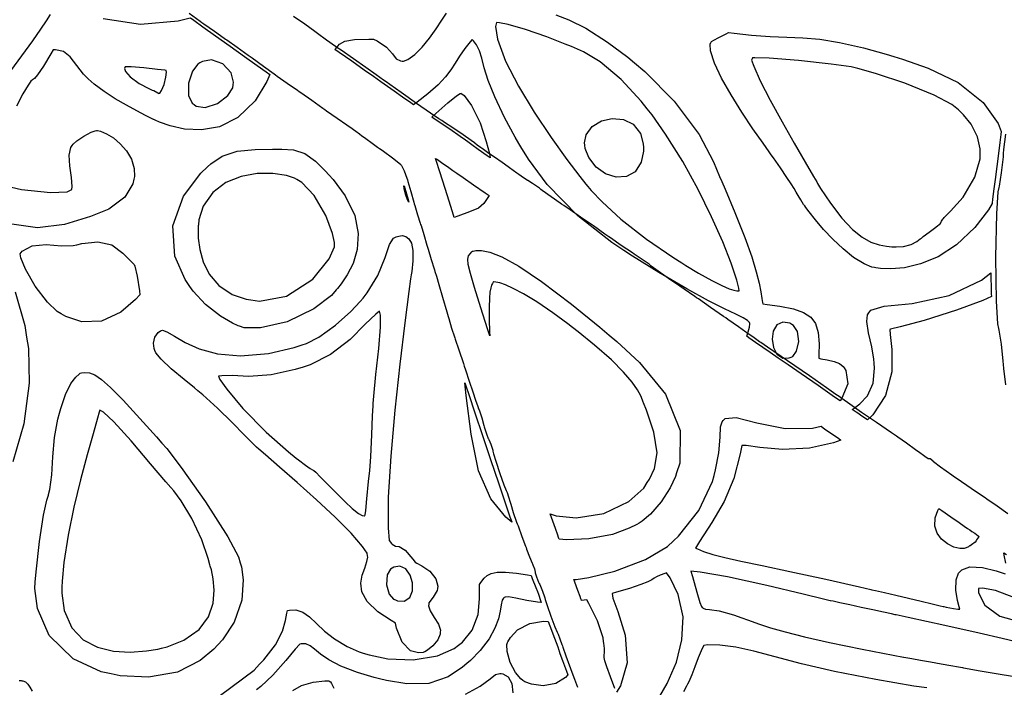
# Model space of a CAD drawing. Extents: x 1 to 11, y 0.3 to 11.8.
# Tile 7 of 21: x 6.1 to 8.7, y 3.2 to 5. Entities that reach past the tile are written whole.
import ezdxf

# ---------------------------------------------------------------- set-up
doc = ezdxf.new("R2010")
doc.units = 0
doc.layers.get('0').update_dxf_attribs({"linetype": 'CONTINUOUS'})

msp = doc.modelspace()

# ---------------------------------------------------------------- linework, layer by layer
at = {"color": 230}
for points in [[(6.06456, 4.86746), (6.09429, 4.90685), (6.12358, 4.94694), (6.14458, 4.97706), (6.1595, 4.9994), (6.17042, 5.01628)], [(6.53733, 5.01975), (6.56679, 4.99875), (6.57161, 4.99528), (6.57639, 4.99181), (6.60444, 4.97194), (6.63037, 4.95394), (6.63417, 4.95133), (6.63792, 4.94879), (6.66461, 4.93007), (6.69407, 4.90881), (6.69928, 4.90494), (6.70443, 4.90115), (6.73454, 4.87918), (6.76264, 4.85906), (6.76682, 4.85618), (6.77094, 4.85331), (6.79753, 4.83469), (6.82487, 4.81565), (6.82938, 4.8125), (6.83382, 4.8094), (6.86263, 4.78917), (6.89208, 4.76828), (6.89692, 4.76481), (6.90169, 4.76139), (6.92974, 4.74175), (6.95568, 4.72385), (6.95947, 4.72131), (6.96322, 4.71875), (6.9796, 4.70742), (6.98915, 4.70036), (6.98953, 4.69993), (6.98986, 4.69954), (6.99442, 4.69607), (7.00603, 4.68756), (7.02251, 4.67567), (7.03733, 4.66515), (7.04226, 4.66162), (7.04915, 4.65679), (7.07992, 4.63406), (7.09879, 4.61865), (7.09983, 4.6174), (7.10081, 4.61621), (7.10758, 4.60226), (7.11486, 4.58236), (7.1161, 4.57813), (7.11729, 4.57394), (7.12522, 4.54699), (7.13331, 4.51953), (7.1346, 4.51503), (7.1359, 4.51058), (7.14339, 4.48546), (7.15028, 4.46306), (7.15132, 4.45996), (7.15229, 4.45687), (7.15961, 4.43306), (7.16797, 4.40511), (7.16949, 4.3999), (7.17101, 4.39475), (7.17942, 4.36681), (7.18685, 4.34293), (7.18787, 4.33985), (7.18924, 4.33572), (7.19314, 4.32324), (7.19982, 4.30106), (7.20964, 4.26731), (7.22071, 4.22879), (7.22439, 4.21593), (7.22569, 4.21132), (7.23356, 4.18549), (7.24094, 4.16276), (7.24203, 4.15961), (7.24311, 4.15653), (7.25265, 4.12831), (7.26465, 4.09179), (7.26704, 4.08453), (7.27024, 4.0746), (7.28, 4.04476), (7.28933, 4.01665), (7.29704, 3.99436), (7.30306, 3.97754), (7.30512, 3.97194), (7.30638, 3.96853), (7.31321, 3.94764), (7.31922, 3.92746), (7.32004, 3.92437), (7.32081, 3.92128), (7.32579, 3.90554), (7.33068, 3.89324), (7.33149, 3.89182), (7.33225, 3.89046), (7.33724, 3.87819), (7.34229, 3.86242), (7.34315, 3.85932), (7.34489, 3.85265), (7.35097, 3.83268), (7.36165, 3.80013), (7.37218, 3.77029), (7.37804, 3.7551), (7.37972, 3.75168), (7.38038, 3.75032), (7.3846, 3.73872), (7.38878, 3.72439), (7.38949, 3.72163), (7.39014, 3.71892), (7.39675, 3.69721), (7.40582, 3.67139), (7.40767, 3.66656), (7.4095, 3.66178), (7.41997, 3.63374), (7.42942, 3.60781), (7.43078, 3.604), (7.43207, 3.60026), (7.43972, 3.57997), (7.44667, 3.56288), (7.44769, 3.56071), (7.44868, 3.55854), (7.45281, 3.54758), (7.45503, 3.53911), (7.45508, 3.53819), (7.45508, 3.53728), (7.45817, 3.52681), (7.46419, 3.51199), (7.46565, 3.5089), (7.46707, 3.50581), (7.47424, 3.48861), (7.4796, 3.47342), (7.48019, 3.47136), (7.48139, 3.46685), (7.48676, 3.4509), (7.4969, 3.42236), (7.50743, 3.39453), (7.5134, 3.37978), (7.51514, 3.37625), (7.51579, 3.37489), (7.52061, 3.36257), (7.5261, 3.34685), (7.52707, 3.34369), (7.52806, 3.3406), (7.53597, 3.31754), (7.54568, 3.29096), (7.54753, 3.28614), (7.54932, 3.28136), (7.55903, 3.25553), (7.56706, 3.23389)], [(7.51004, 5.01519), (7.54443, 5.00244), (7.58931, 4.97982), (7.64643, 4.94325), (7.70053, 4.90283), (7.71789, 4.88857), (7.7461, 4.8654), (7.82368, 4.78706), (7.8896, 4.69835), (7.92757, 4.62614), (7.94379, 4.58708), (7.94949, 4.57417), (7.9585, 4.55371), (7.9846, 4.49175), (8.01064, 4.42583), (8.02903, 4.37418), (8.04129, 4.33442), (8.04889, 4.30436), (8.05328, 4.28174), (8.05593, 4.26421), (8.05761, 4.25319), (8.05838, 4.24951), (8.06976, 4.24815), (8.104, 4.24338), (8.13976, 4.23633), (8.16667, 4.22711), (8.18582, 4.21451), (8.19835, 4.19732), (8.20529, 4.17426), (8.20768, 4.14415), (8.20725, 4.11529), (8.20676, 4.10568), (8.21235, 4.10444), (8.22939, 4.10118), (8.24729, 4.09739), (8.26172, 4.09136), (8.27132, 4.08333), (8.27382, 4.08008), (8.27382, 4.08008), (8.27875, 4.07357), (8.28347, 4.03782), (8.26833, 4.00017), (8.2634, 3.99262), (8.24875, 4.00282), (8.20492, 4.03336), (8.15994, 4.06451), (8.12571, 4.08806), (8.09928, 4.10612), (8.07796, 4.12067), (8.05886, 4.13379), (8.03917, 4.14746), (8.02186, 4.15967), (8.01611, 4.16374), (8.01779, 4.16949), (8.02317, 4.18767), (8.02419, 4.19667), (8.02376, 4.19786), (8.02294, 4.19997), (8.01812, 4.20529), (8.00657, 4.21251), (7.98676, 4.222), (7.95665, 4.23628), (7.91411, 4.25782), (7.85693, 4.28917), (7.78304, 4.33285), (7.71322, 4.37646), (7.69021, 4.39133), (7.65826, 4.41206), (7.56831, 4.48318), (7.48654, 4.56625), (7.4369, 4.63271), (7.41678, 4.66575), (7.4114, 4.67486), (7.40153, 4.69174), (7.37364, 4.74322), (7.34765, 4.79801), (7.33068, 4.84119), (7.3201, 4.87462), (7.31321, 4.90022), (7.30735, 4.92003), (7.29981, 4.93587), (7.29129, 4.94672), (7.28797, 4.94971), (7.28293, 4.94396), (7.26867, 4.92594), (7.2545, 4.90554), (7.24289, 4.8871), (7.23128, 4.86931), (7.21696, 4.85081), (7.19743, 4.83018), (7.17008, 4.80604), (7.14188, 4.78401), (7.13226, 4.77701), (7.125, 4.78207), (7.10331, 4.79725), (7.08132, 4.81278), (7.06321, 4.82563), (7.0459, 4.83789), (7.02642, 4.85172), (7.00163, 4.86919), (6.96853, 4.89236), (6.93517, 4.91564), (6.9241, 4.92333), (6.92725, 4.92686), (6.93647, 4.9375), (6.95003, 4.94607), (6.97624, 4.95025), (7.014, 4.95133), (7.02664, 4.95133), (7.03564, 4.94694), (7.06082, 4.92969), (7.07693, 4.91168), (7.08669, 4.89887), (7.09799, 4.89312), (7.10194, 4.89268), (7.10574, 4.89231), (7.11774, 4.89675), (7.1359, 4.91004), (7.15522, 4.9299), (7.17449, 4.9535), (7.19243, 4.97831), (7.2079, 5.00142), (7.21972, 5.02024)], [(6.54081, 5.00743), (6.54992, 5.00097), (6.57389, 4.98389), (6.60753, 4.9599), (6.646, 4.93257), (6.68446, 4.90517), (6.7181, 4.88118), (6.74214, 4.86415), (6.75119, 4.85764), (6.75168, 4.85732), (6.74397, 4.83903), (6.71229, 4.78776), (6.66678, 4.74328), (6.61828, 4.71913), (6.5701, 4.71061), (6.52533, 4.71294), (6.48725, 4.72146), (6.45904, 4.73133), (6.44764, 4.73628), (6.4439, 4.7379), (6.44347, 4.73812), (6.43761, 4.74094), (6.42188, 4.74881), (6.39899, 4.76069), (6.37153, 4.77576), (6.34185, 4.79318), (6.31256, 4.81212), (6.28592, 4.83171), (6.26947, 4.84586), (6.2646, 4.85107), (6.25792, 4.85813), (6.23981, 4.88097), (6.22239, 4.90381), (6.2041, 4.91824), (6.18365, 4.92312), (6.17692, 4.92301), (6.17692, 4.92301), (6.17068, 4.91211), (6.15132, 4.87978), (6.13585, 4.85644), (6.12728, 4.8464), (6.12235, 4.84299), (6.11778, 4.83951), (6.1104, 4.82937), (6.097, 4.80583), (6.07986, 4.77322)], [(6.30968, 5.00569), (6.40826, 4.99035), (6.50846, 4.99918), (6.54036, 5.00776)], [(8.70822, 3.69363), (8.67964, 3.71338), (8.65201, 3.73247), (8.64785, 3.7354), (8.64361, 3.73833), (8.61128, 3.76053), (8.57363, 3.78624), (8.56674, 3.79096), (8.55979, 3.79568), (8.5294, 3.81722), (8.51129, 3.83132), (8.51053, 3.83225), (8.50971, 3.83322), (8.50244, 3.83931), (8.50006, 3.83931), (8.49713, 3.83931), (8.48844, 3.84554), (8.47081, 3.85764), (8.4669, 3.86051), (8.46294, 3.86344), (8.43913, 3.88069), (8.41607, 3.89692), (8.41254, 3.89931), (8.39931, 3.90831), (8.35975, 3.93528), (8.32032, 3.96229), (8.28901, 3.984), (8.26774, 3.99897), (8.26069, 4.00396), (8.25239, 4.00988), (8.22737, 4.02735), (8.18192, 4.05881), (8.12392, 4.09868), (8.07069, 4.13504), (8.053, 4.14714), (8.04953, 4.14953), (8.03162, 4.162), (8.01714, 4.17247), (8.01546, 4.17378), (8.01372, 4.17513), (7.99408, 4.18918), (7.96619, 4.20856), (7.96039, 4.21257), (7.95454, 4.21658), (7.92003, 4.24035), (7.88764, 4.26264), (7.88282, 4.26594), (7.87799, 4.26932), (7.84999, 4.28847), (7.824, 4.3061), (7.82026, 4.3086), (7.81429, 4.31261), (7.76275, 4.34999), (7.75771, 4.35394), (7.757, 4.35449), (7.74388, 4.36367), (7.72244, 4.37819), (7.71767, 4.3814), (7.71283, 4.38465), (7.68338, 4.40468), (7.65457, 4.42449), (7.65013, 4.42757), (7.63992, 4.43474), (7.60926, 4.45606), (7.57557, 4.47939), (7.54785, 4.49849), (7.53071, 4.51019), (7.52501, 4.51406), (7.52121, 4.5166), (7.49744, 4.53315), (7.47368, 4.55018), (7.46994, 4.55296), (7.46615, 4.55578), (7.44829, 4.56836), (7.43593, 4.57633), (7.4349, 4.57676), (7.43386, 4.57726), (7.42426, 4.58328), (7.41174, 4.59212), (7.40924, 4.59397), (7.40674, 4.59586), (7.38704, 4.61014), (7.36356, 4.62668), (7.35921, 4.62972), (7.35482, 4.63282), (7.33225, 4.64844), (7.3144, 4.66086), (7.31233, 4.66228), (7.31022, 4.66374), (7.30094, 4.67051), (7.29514, 4.67518), (7.29482, 4.67557), (7.29406, 4.67643), (7.28526, 4.68283), (7.26437, 4.69738), (7.23687, 4.71599), (7.21485, 4.73053), (7.20751, 4.73529), (7.19997, 4.74018), (7.17768, 4.75521), (7.14019, 4.78087), (7.09939, 4.80935), (7.06944, 4.83062), (7.05957, 4.83772), (7.05311, 4.84233), (7.03381, 4.85612), (7.00646, 4.87549), (6.9731, 4.89876), (6.94038, 4.9215), (6.92947, 4.92904), (6.92567, 4.93169), (6.90192, 4.94851), (6.87815, 4.96571), (6.8744, 4.96847), (6.87061, 4.97131), (6.84392, 4.99056), (6.81451, 5.01139)], [(6.02061, 4.56988), (6.09343, 4.55279), (6.16976, 4.54449), (6.21414, 4.5466), (6.2264, 4.55251), (6.22715, 4.56044), (6.22553, 4.58447), (6.22097, 4.61535), (6.21946, 4.64399), (6.22418, 4.66401), (6.22775, 4.66938), (6.23004, 4.6729), (6.23986, 4.68143), (6.2584, 4.69407), (6.27767, 4.70421), (6.28863, 4.7085), (6.29189, 4.70871), (6.2946, 4.70893), (6.30296, 4.70682), (6.31853, 4.70014), (6.33664, 4.68913), (6.35508, 4.6741), (6.3719, 4.65539), (6.38488, 4.63331), (6.39199, 4.60818), (6.39242, 4.58718), (6.39117, 4.58046), (6.38872, 4.56771), (6.36724, 4.53212), (6.32508, 4.50076), (6.27576, 4.48085), (6.24154, 4.4706), (6.23019, 4.46696), (6.20747, 4.45979), (6.13514, 4.45133), (6.06754, 4.46104)], [(8.70176, 4.69889), (8.69672, 4.65826), (8.69596, 4.64768), (8.69532, 4.63943), (8.69054, 4.59646), (8.6849, 4.56174), (8.68386, 4.55757), (8.68115, 4.54693), (8.67774, 4.48801), (8.67563, 4.37299), (8.67757, 4.25706), (8.68093, 4.19661), (8.68365, 4.18468), (8.68463, 4.18024), (8.69021, 4.14328), (8.6951, 4.09799), (8.69575, 4.08931), (8.6965, 4.07878), (8.70182, 4.0356)], [(6.07596, 4.28136), (6.10206, 4.192), (6.10672, 4.16157), (6.11128, 4.13162), (6.11372, 4.03988), (6.09924, 3.93158), (6.06999, 3.83132)], [(6.62044, 3.21278), (6.70964, 3.27924), (6.72428, 3.29486), (6.73551, 3.30692), (6.76611, 3.34603), (6.78543, 3.38265), (6.79269, 3.41097), (6.79633, 3.43072), (6.79829, 3.43707), (6.80344, 3.43853), (6.82004, 3.43907), (6.83871, 3.43283), (6.85633, 3.42025), (6.87489, 3.403), (6.89638, 3.38303), (6.92296, 3.36208), (6.95654, 3.34201), (6.98822, 3.32818), (6.99918, 3.32465), (7.01497, 3.31961), (7.06429, 3.30974), (7.13194, 3.30658), (7.19646, 3.31765), (7.23986, 3.33637), (7.25206, 3.3456), (7.26258, 3.35357), (7.28836, 3.3851), (7.30376, 3.42665), (7.30718, 3.46789), (7.30712, 3.49675), (7.30761, 3.50629), (7.30908, 3.50846), (7.31332, 3.51497), (7.31939, 3.52311), (7.32731, 3.53011), (7.33843, 3.53543), (7.35422, 3.53863), (7.37619, 3.53907), (7.40571, 3.53629), (7.43463, 3.53157), (7.44422, 3.52968), (7.44732, 3.52181), (7.45697, 3.49821), (7.46149, 3.48785), (7.46408, 3.48068), (7.46946, 3.46419), (7.47125, 3.45865), (7.46153, 3.45969), (7.43251, 3.46425), (7.40397, 3.47), (7.38439, 3.47331), (7.375, 3.47293), (7.37278, 3.47146), (7.3711, 3.47043), (7.36783, 3.46451), (7.36501, 3.45253), (7.36225, 3.43593), (7.35736, 3.4151), (7.34819, 3.39046), (7.33274, 3.36225), (7.30871, 3.331), (7.28326, 3.3049), (7.27414, 3.29699), (7.26258, 3.287), (7.2239, 3.26144), (7.17307, 3.24403), (7.11486, 3.24278), (7.06039, 3.25163), (7.04258, 3.25592), (7.02772, 3.2595), (6.98383, 3.27268), (6.93994, 3.28993), (6.90815, 3.30664), (6.88574, 3.32194), (6.86996, 3.33475), (6.85801, 3.34412), (6.84728, 3.34912), (6.83789, 3.34939), (6.83501, 3.34868), (6.83132, 3.34782), (6.81901, 3.33512), (6.79351, 3.30507), (6.75911, 3.26644), (6.72775, 3.23628), (6.71642, 3.22732)], [(7.27024, 3.21604), (7.30925, 3.2366), (7.33572, 3.25608), (7.34978, 3.26774), (7.36117, 3.27067), (7.36481, 3.27024), (7.36951, 3.26969), (7.38297, 3.26167), (7.39279, 3.24354), (7.39611, 3.21924)], [(6.08681, 3.25157), (6.09201, 3.25151), (6.09375, 3.25131), (6.09631, 3.25103), (6.10389, 3.24832), (6.11014, 3.24235), (6.11513, 3.23406), (6.12147, 3.22379)], [(6.81293, 3.22586), (6.83567, 3.23876), (6.86675, 3.24789), (6.89729, 3.25131), (6.9075, 3.25131), (6.90804, 3.25071), (6.91021, 3.24929), (6.91228, 3.24826), (6.91525, 3.24388), (6.9196, 3.23475), (6.92096, 3.23167)]]:
    msp.add_lwpolyline(points, dxfattribs=at)
for points in [[(7.99544, 4.2844), (7.9949, 4.29156), (7.98936, 4.31261), (7.97467, 4.3571), (7.9521, 4.41428), (7.92258, 4.48068), (7.88693, 4.55263), (7.84603, 4.62663), (7.80078, 4.69906), (7.76492, 4.75006), (7.75206, 4.76633), (7.73594, 4.78678), (7.68283, 4.84424), (7.62696, 4.89128), (7.58333, 4.91704), (7.55908, 4.92768), (7.551, 4.9311), (7.53483, 4.93793), (7.48574, 4.95719), (7.42899, 4.97694), (7.38357, 4.98975), (7.36014, 4.99457), (7.35254, 4.99496), (7.35021, 4.9846), (7.35536, 4.95074), (7.37642, 4.89274), (7.41049, 4.82644), (7.45242, 4.75726), (7.49696, 4.69069), (7.53896, 4.63211), (7.57319, 4.58703), (7.58897, 4.56717), (7.59457, 4.56082), (7.60379, 4.55035), (7.63254, 4.51986), (7.68201, 4.47401), (7.75, 4.42096), (7.81972, 4.37321), (7.84358, 4.35818), (7.85465, 4.35124), (7.88835, 4.33094), (7.92333, 4.31131), (7.94982, 4.29807), (7.96897, 4.28993), (7.98188, 4.28569), (7.98981, 4.28424), (7.99393, 4.28418), (7.99507, 4.28444), (7.99544, 4.2844)], [(8.6665, 4.51535), (8.65642, 4.49864), (8.6205, 4.45193), (8.572, 4.40587), (8.52317, 4.37462), (8.47635, 4.35542), (8.43375, 4.3456), (8.39774, 4.3425), (8.3705, 4.34343), (8.35835, 4.34483), (8.35439, 4.34565), (8.34739, 4.34711), (8.32731, 4.35558), (8.29921, 4.37283), (8.27115, 4.39529), (8.24425, 4.42079), (8.21951, 4.4471), (8.19814, 4.47206), (8.1811, 4.49349), (8.17231, 4.50526), (8.16954, 4.50922), (8.16678, 4.51318), (8.15886, 4.52507), (8.15186, 4.53635), (8.14665, 4.54557), (8.14133, 4.55507), (8.13396, 4.56739), (8.12261, 4.58485), (8.10547, 4.60986), (8.08686, 4.63618), (8.08062, 4.64486), (8.07519, 4.6524), (8.05903, 4.67518), (8.03233, 4.71376), (8.00325, 4.75743), (7.97467, 4.80311), (7.94933, 4.84754), (7.93001, 4.88764), (7.9196, 4.92025), (7.91857, 4.93767), (7.92085, 4.94211), (7.92117, 4.94282), (7.92275, 4.94472), (7.92833, 4.94824), (7.94189, 4.95529), (7.96132, 4.96528), (7.96783, 4.96858), (7.98286, 4.96642), (8.02821, 4.96149), (8.07818, 4.95811), (8.12213, 4.95654), (8.16444, 4.95475), (8.20947, 4.95068), (8.26178, 4.94239), (8.32568, 4.92779), (8.38579, 4.91103), (8.40565, 4.90483), (8.4285, 4.89779), (8.49658, 4.87435), (8.57682, 4.83649), (8.64279, 4.78331), (8.68218, 4.72732), (8.69075, 4.70676), (8.69065, 4.70638), (8.68961, 4.6984), (8.6869, 4.67736), (8.68311, 4.64774), (8.67871, 4.61367), (8.67432, 4.57926), (8.67046, 4.54867), (8.66764, 4.52599), (8.66661, 4.51753), (8.6665, 4.51535)], [(6.55057, 4.77778), (6.55615, 4.77365), (6.57986, 4.77035), (6.61274, 4.78028), (6.64051, 4.80197), (6.65338, 4.82238), (6.6544, 4.82958), (6.65549, 4.8374), (6.64887, 4.86219), (6.62733, 4.88569), (6.59728, 4.89578), (6.57264, 4.89219), (6.56614, 4.88818), (6.56022, 4.8846), (6.54693, 4.86649), (6.53586, 4.83464), (6.53597, 4.80192), (6.54531, 4.78163), (6.55057, 4.77778)], [(8.03049, 4.89849), (8.02875, 4.89501), (8.03456, 4.87907), (8.05186, 4.84065), (8.07818, 4.78961), (8.10954, 4.73236), (8.14188, 4.67529), (8.17106, 4.62478), (8.19308, 4.58724), (8.20133, 4.57329), (8.20389, 4.56901), (8.21186, 4.55567), (8.23763, 4.5165), (8.26833, 4.47646), (8.29633, 4.44706), (8.32189, 4.42665), (8.34526, 4.41357), (8.36669, 4.40603), (8.3865, 4.4024), (8.40033, 4.4011), (8.405, 4.40082), (8.41168, 4.40044), (8.43186, 4.40175), (8.45161, 4.40701), (8.46653, 4.41493), (8.47581, 4.4216), (8.47885, 4.42389), (8.484, 4.42785), (8.49951, 4.43967), (8.51329, 4.44993), (8.52171, 4.45611), (8.52626, 4.45969), (8.52854, 4.46197), (8.53006, 4.46442), (8.53244, 4.46847), (8.53592, 4.47379), (8.53717, 4.47547), (8.53933, 4.47857), (8.55615, 4.49496), (8.58942, 4.53267), (8.62088, 4.58539), (8.63465, 4.63374), (8.63456, 4.64979), (8.63444, 4.66032), (8.62739, 4.69179), (8.61079, 4.72542), (8.59056, 4.75065), (8.57721, 4.7634), (8.57249, 4.76731), (8.55931, 4.77821), (8.51292, 4.80246), (8.43468, 4.83447), (8.35975, 4.85932), (8.32015, 4.87082), (8.31039, 4.8731), (8.29308, 4.87722), (8.24007, 4.8851), (8.15338, 4.89458), (8.07536, 4.90039), (8.0376, 4.90192), (8.03142, 4.90121), (8.03049, 4.89849)], [(6.36729, 4.87549), (6.36638, 4.87358), (6.36887, 4.86529), (6.38135, 4.85086), (6.40494, 4.83393), (6.43093, 4.8201), (6.43994, 4.81619), (6.44379, 4.81456), (6.45497, 4.80849), (6.45725, 4.8074), (6.4579, 4.80751), (6.45979, 4.80789), (6.46442, 4.81478), (6.47097, 4.83078), (6.47575, 4.85026), (6.47738, 4.86367), (6.47711, 4.86806), (6.47299, 4.86854), (6.45344, 4.87099), (6.41726, 4.87511), (6.38357, 4.87761), (6.36811, 4.87728), (6.36729, 4.87549)], [(7.18072, 4.74408), (7.19125, 4.7539), (7.22347, 4.78261), (7.24647, 4.80111), (7.25597, 4.80697), (7.25792, 4.8074), (7.25814, 4.80751), (7.2666, 4.80143), (7.28635, 4.77507), (7.30892, 4.72911), (7.32547, 4.67969), (7.3335, 4.64763), (7.3355, 4.63678), (7.32753, 4.64231), (7.30376, 4.65896), (7.28722, 4.6709), (7.28006, 4.67638), (7.27642, 4.67936), (7.27046, 4.68375), (7.2564, 4.69342), (7.22846, 4.71224), (7.19265, 4.73617), (7.18072, 4.74408)], [(7.74181, 4.66417), (7.74197, 4.65446), (7.73633, 4.62511), (7.72026, 4.59972), (7.697, 4.58681), (7.66971, 4.58524), (7.64171, 4.59392), (7.61632, 4.61165), (7.5969, 4.63732), (7.58772, 4.66146), (7.58669, 4.66971), (7.58583, 4.67649), (7.59022, 4.69764), (7.60618, 4.71951), (7.63053, 4.73432), (7.65944, 4.74094), (7.68892, 4.73833), (7.71506, 4.72542), (7.734, 4.70107), (7.7416, 4.67344), (7.74181, 4.66417)], [(6.92757, 4.28651), (6.91515, 4.27192), (6.86828, 4.23622), (6.79715, 4.2021), (6.727, 4.18631), (6.68371, 4.18647), (6.67085, 4.19086), (6.66781, 4.19189), (6.65267, 4.19846), (6.62056, 4.21674), (6.58074, 4.24837), (6.54867, 4.28315), (6.53971, 4.2959), (6.52696, 4.31407), (6.49994, 4.37631), (6.49403, 4.45628), (6.52263, 4.53526), (6.56847, 4.59571), (6.58669, 4.61268), (6.59538, 4.62082), (6.62543, 4.641), (6.66525, 4.6544), (6.71246, 4.65869), (6.75819, 4.6594), (6.77344, 4.65961), (6.78364, 4.65978), (6.81435, 4.65782), (6.84418, 4.64833), (6.87218, 4.6275), (6.89882, 4.60086), (6.9075, 4.59174), (6.91971, 4.57883), (6.95167, 4.53554), (6.97651, 4.4834), (6.98579, 4.43587), (6.98313, 4.3935), (6.97228, 4.35688), (6.95692, 4.32644), (6.94081, 4.30285), (6.93093, 4.29053), (6.92757, 4.28651)], [(6.92324, 4.40864), (6.92318, 4.41238), (6.91764, 4.43576), (6.90012, 4.48389), (6.86897, 4.537), (6.83599, 4.57156), (6.82281, 4.57915), (6.81651, 4.58279), (6.79536, 4.58979), (6.75928, 4.59543), (6.71821, 4.595), (6.67567, 4.58724), (6.63519, 4.57096), (6.60042, 4.54508), (6.57482, 4.50831), (6.56315, 4.4719), (6.56201, 4.45947), (6.56168, 4.45628), (6.56131, 4.44656), (6.56196, 4.42372), (6.56575, 4.39415), (6.57476, 4.36122), (6.59082, 4.32807), (6.61594, 4.29807), (6.65196, 4.27447), (6.68842, 4.26226), (6.70096, 4.26047), (6.72379, 4.25722), (6.79568, 4.27051), (6.86546, 4.31489), (6.90858, 4.36908), (6.92329, 4.40067), (6.92324, 4.40864)], [(7.10764, 4.56261), (7.10769, 4.56267), (7.10981, 4.55588), (7.11426, 4.54096), (7.1186, 4.52599), (7.12044, 4.5191), (7.12039, 4.51904), (7.11996, 4.51893), (7.11654, 4.52528), (7.11154, 4.54015), (7.10775, 4.55533), (7.10721, 4.56256), (7.10764, 4.56261)], [(6.08925, 4.38249), (6.09517, 4.3896), (6.12147, 4.40386), (6.15875, 4.40685), (6.19883, 4.4036), (6.22987, 4.40408), (6.23969, 4.40647), (6.25331, 4.40983), (6.29568, 4.41422), (6.33279, 4.40565), (6.36149, 4.38428), (6.38444, 4.36122), (6.39225, 4.35368), (6.39324, 4.34956), (6.39942, 4.32346), (6.40582, 4.28407), (6.40701, 4.27333), (6.39561, 4.26085), (6.35644, 4.22792), (6.3055, 4.20367), (6.25304, 4.20171), (6.21061, 4.21588), (6.19814, 4.22331), (6.1881, 4.22933), (6.16194, 4.25385), (6.12896, 4.29617), (6.10335, 4.34185), (6.09131, 4.37207), (6.08925, 4.38249)], [(7.08507, 3.40386), (7.07286, 3.41049), (7.03814, 3.43371), (7.00971, 3.46121), (6.99576, 3.48649), (6.99257, 3.5096), (6.99625, 3.53071), (7.00304, 3.54981), (7.009, 3.56711), (7.01096, 3.57889), (7.01042, 3.58257), (7.00944, 3.58892), (6.99735, 3.60656), (6.9669, 3.64182), (6.92437, 3.68446), (6.87511, 3.73058), (6.82433, 3.77615), (6.7774, 3.81728), (6.73964, 3.84999), (6.72211, 3.86513), (6.71642, 3.87028), (6.70806, 3.87782), (6.68408, 3.90147), (6.65142, 3.935), (6.61236, 3.97347), (6.574, 4.00831), (6.56087, 4.01942), (6.55181, 4.02707), (6.52414, 4.04949), (6.49018, 4.07747), (6.46306, 4.10325), (6.44954, 4.12022), (6.44689, 4.12657), (6.44499, 4.13103), (6.44314, 4.14583), (6.44706, 4.16189), (6.45524, 4.17344), (6.46186, 4.17833), (6.46431, 4.17893), (6.46733, 4.17969), (6.47803, 4.17589), (6.49837, 4.16411), (6.52669, 4.14774), (6.5644, 4.13086), (6.61296, 4.11762), (6.67372, 4.11219), (6.74815, 4.11865), (6.81581, 4.13396), (6.83768, 4.14106), (6.84901, 4.14481), (6.88124, 4.16183), (6.92551, 4.19303), (6.9661, 4.22928), (6.9911, 4.25564), (6.99869, 4.26503), (7.00976, 4.27881), (7.03743, 4.32476), (7.05692, 4.37272), (7.06879, 4.40712), (7.07969, 4.42361), (7.08479, 4.42606), (7.08675, 4.42703), (7.09315, 4.42919), (7.10243, 4.43044), (7.11171, 4.42854), (7.12011, 4.42219), (7.12668, 4.4101), (7.13053, 4.391), (7.13069, 4.36361), (7.12782, 4.33583), (7.12631, 4.32667), (7.12446, 4.31575), (7.12001, 4.28267), (7.10932, 4.19933), (7.09636, 4.08996), (7.08328, 3.96772), (7.07232, 3.84592), (7.06565, 3.73774), (7.06543, 3.65647), (7.06799, 3.62256), (7.07383, 3.61529), (7.07579, 3.61285), (7.08447, 3.60753), (7.09451, 3.6065), (7.10997, 3.59733), (7.13069, 3.57368), (7.13678, 3.56515), (7.14122, 3.5631), (7.15446, 3.5561), (7.17546, 3.54144), (7.19194, 3.52121), (7.19721, 3.50146), (7.19629, 3.49528), (7.19558, 3.49061), (7.18431, 3.47282), (7.17344, 3.45747), (7.17296, 3.45394), (7.17236, 3.44971), (7.17649, 3.43619), (7.18756, 3.41922), (7.19894, 3.4011), (7.20367, 3.3851), (7.20335, 3.37983), (7.20296, 3.37468), (7.19661, 3.35954), (7.18343, 3.34338), (7.16976, 3.33236), (7.16265, 3.32801), (7.16151, 3.32758), (7.15788, 3.32628), (7.146, 3.32482), (7.12468, 3.33046), (7.1026, 3.35374), (7.08768, 3.391), (7.08507, 3.40386)], [(8.29579, 3.96994), (8.30083, 3.97368), (8.31608, 3.98481), (8.33626, 4.00613), (8.35064, 4.03999), (8.35465, 4.07954), (8.35379, 4.09256), (8.35303, 4.10351), (8.34744, 4.13612), (8.33886, 4.17312), (8.33415, 4.20307), (8.33637, 4.22108), (8.33936, 4.22558), (8.34446, 4.2334), (8.38021, 4.24343), (8.45475, 4.25071), (8.55257, 4.27192), (8.63851, 4.31282), (8.66308, 4.33171), (8.66308, 4.32867), (8.66314, 4.31939), (8.66319, 4.31278), (8.66351, 4.29997), (8.66417, 4.27669), (8.66439, 4.26893), (8.64182, 4.2589), (8.57226, 4.23286), (8.48665, 4.20574), (8.42269, 4.18847), (8.39675, 4.18224), (8.39556, 4.18197), (8.39621, 4.16872), (8.40013, 4.12896), (8.40039, 4.06993), (8.3834, 4.00694), (8.35042, 3.95594), (8.33632, 3.94211), (8.33149, 3.94542), (8.31711, 3.95524), (8.31028, 3.95985), (8.30638, 3.96262), (8.29839, 3.96815), (8.29579, 3.96994)], [(7.04237, 4.22993), (7.03212, 4.22239), (7.00444, 4.19553), (6.96408, 4.15522), (6.91211, 4.11535), (6.85829, 4.08832), (6.83946, 4.08231), (6.8189, 4.07579), (6.75549, 4.06201), (6.69564, 4.05767), (6.65169, 4.05951), (6.62408, 4.05946), (6.61524, 4.05772), (6.61893, 4.04958), (6.63721, 4.02328), (6.6799, 3.97222), (6.74181, 3.90978), (6.80094, 3.85736), (6.82156, 3.84099), (6.82747, 3.83626), (6.84565, 3.82238), (6.85846, 3.81347), (6.86436, 3.81011), (6.86783, 3.80817), (6.87321, 3.80344), (6.88493, 3.79189), (6.90733, 3.76926), (6.93544, 3.74083), (6.94488, 3.73139), (6.95085, 3.72542), (6.9694, 3.70796), (6.98617, 3.69439), (6.99664, 3.68864), (7.00125, 3.68799), (7.00233, 3.68853), (7.00299, 3.68892), (7.0045, 3.69114), (7.00603, 3.70253), (7.00885, 3.7334), (7.01329, 3.77908), (7.01492, 3.79428), (7.01622, 3.80701), (7.01893, 3.84538), (7.02192, 3.90256), (7.02414, 3.9535), (7.02528, 3.97965), (7.02572, 3.986), (7.02701, 4.00521), (7.03271, 4.06272), (7.04042, 4.13113), (7.04492, 4.18799), (7.0446, 4.21983), (7.04237, 4.22993)], [(8.13331, 4.10872), (8.13775, 4.11057), (8.14785, 4.12429), (8.15419, 4.14996), (8.1505, 4.17665), (8.14003, 4.19276), (8.1351, 4.19542), (8.12993, 4.19819), (8.11199, 4.20161), (8.09571, 4.19428), (8.08615, 4.17774), (8.08317, 4.15636), (8.08653, 4.13444), (8.09608, 4.11632), (8.11176, 4.10628), (8.12847, 4.10678), (8.13331, 4.10872)], [(6.19396, 3.96018), (6.19743, 3.97265), (6.21001, 4.0095), (6.22428, 4.03907), (6.23708, 4.05578), (6.24588, 4.06386), (6.24886, 4.06646), (6.25196, 4.06679), (6.26144, 4.06765), (6.27344, 4.06689), (6.28717, 4.06168), (6.30507, 4.04949), (6.32949, 4.02783), (6.36274, 3.99425), (6.40728, 3.94613), (6.45101, 3.8974), (6.4655, 3.88103), (6.47803, 3.86686), (6.5165, 3.81662), (6.58122, 3.72537), (6.63992, 3.6326), (6.66846, 3.57981), (6.67307, 3.56358), (6.67611, 3.55279), (6.6805, 3.51882), (6.67697, 3.46506), (6.65663, 3.40619), (6.62619, 3.35938), (6.61361, 3.34603), (6.60297, 3.33479), (6.56679, 3.30507), (6.50683, 3.27442), (6.42953, 3.26047), (6.35482, 3.26465), (6.33074, 3.26964), (6.30458, 3.27507), (6.22993, 3.30963), (6.16683, 3.37136), (6.13536, 3.44303), (6.12831, 3.49567), (6.12972, 3.51286), (6.13189, 3.53976), (6.14079, 3.62033), (6.15181, 3.69011), (6.1606, 3.72928), (6.16456, 3.74278), (6.16504, 3.74479), (6.16813, 3.7576), (6.1735, 3.79693), (6.17611, 3.84403), (6.18033, 3.89535), (6.18951, 3.94428), (6.19396, 3.96018)], [(7.2685, 4.04042), (7.271, 4.03271), (7.27875, 4.0096), (7.29508, 3.96099), (7.31515, 3.90132), (7.33681, 3.83724), (7.35764, 3.77556), (7.37549, 3.72282), (7.38803, 3.68576), (7.39268, 3.67193), (7.39301, 3.67111), (7.37728, 3.68468), (7.33718, 3.73346), (7.30464, 3.80697), (7.28515, 3.90494), (7.27246, 4.00657), (7.2685, 4.04042)], [(6.20036, 3.49903), (6.20003, 3.48372), (6.20654, 3.43756), (6.22624, 3.39187), (6.25651, 3.36003), (6.29449, 3.33996), (6.33713, 3.32969), (6.38151, 3.32721), (6.42481, 3.33051), (6.45432, 3.33535), (6.46403, 3.33751), (6.47939, 3.34104), (6.52387, 3.35851), (6.5644, 3.38726), (6.58897, 3.42085), (6.60107, 3.45637), (6.60406, 3.49083), (6.6014, 3.52132), (6.59646, 3.54492), (6.59364, 3.55524), (6.59278, 3.55865), (6.58843, 3.57542), (6.57135, 3.62468), (6.54508, 3.68143), (6.51676, 3.72786), (6.49675, 3.75467), (6.48936, 3.76286), (6.47547, 3.77826), (6.43506, 3.82568), (6.38363, 3.88672), (6.33789, 3.93718), (6.31093, 3.9624), (6.30057, 3.96837), (6.29943, 3.96283), (6.29465, 3.9465), (6.28288, 3.90549), (6.26714, 3.84978), (6.24951, 3.78353), (6.23199, 3.71104), (6.21664, 3.63667), (6.2054, 3.56456), (6.20068, 3.51546), (6.20036, 3.49903)], [(7.07607, 3.54992), (7.0715, 3.54725), (7.06256, 3.53147), (7.06044, 3.50537), (7.06831, 3.48042), (7.07975, 3.46707), (7.08458, 3.46528), (7.08996, 3.46332), (7.10807, 3.46246), (7.12299, 3.47179), (7.13004, 3.48915), (7.13015, 3.51031), (7.12397, 3.53114), (7.11242, 3.54747), (7.09614, 3.55512), (7.08029, 3.55246), (7.07607, 3.54992)], [(7.38194, 3.35226), (7.38265, 3.35444), (7.38921, 3.36556), (7.40815, 3.38579), (7.44086, 3.40315), (7.47743, 3.4089), (7.48936, 3.40788), (7.49349, 3.39697), (7.50597, 3.36421), (7.51471, 3.34115), (7.51801, 3.33219), (7.51844, 3.33068), (7.5185, 3.32997), (7.52067, 3.32351), (7.52756, 3.30464), (7.53814, 3.27626), (7.54172, 3.26676), (7.53543, 3.25971), (7.51014, 3.24408), (7.47618, 3.23742), (7.44521, 3.24181), (7.42757, 3.24869), (7.42264, 3.25222), (7.41699, 3.25624), (7.40321, 3.27268), (7.38857, 3.30003), (7.38075, 3.3285), (7.38015, 3.34685), (7.38194, 3.35226)]]:
    msp.add_lwpolyline(points, close=True, dxfattribs=at)
at = {"color": 253}
for points in [[(7.24013, 4.47846), (7.23557, 4.49354), (7.2219, 4.53874), (7.21061, 4.57508), (7.20171, 4.60232), (7.19347, 4.6269), (7.19075, 4.6351), (7.19564, 4.63172), (7.21039, 4.62142), (7.22222, 4.61322), (7.22976, 4.60796), (7.23682, 4.60308), (7.24696, 4.59603), (7.26383, 4.58425), (7.29118, 4.56526), (7.32221, 4.54372), (7.33257, 4.53651), (7.32949, 4.53108), (7.31901, 4.5154), (7.30453, 4.50358), (7.28093, 4.49371), (7.25022, 4.48242), (7.24013, 4.47846)], [(7.49457, 3.69368), (7.51079, 3.68804), (7.56386, 3.68306), (7.63693, 3.69444), (7.70324, 3.72607), (7.74322, 3.76178), (7.75233, 3.77626), (7.75792, 3.78521), (7.7716, 3.81392), (7.7786, 3.85542), (7.76992, 3.9101), (7.75006, 3.96843), (7.74214, 3.98731), (7.74132, 3.98921), (7.73936, 3.9949), (7.73475, 4.00624), (7.72618, 4.02186), (7.71169, 4.04254), (7.68929, 4.06874), (7.6569, 4.10118), (7.61253, 4.14046), (7.56901, 4.17578), (7.55419, 4.18712), (7.54129, 4.197), (7.50201, 4.22581), (7.45899, 4.2551), (7.42426, 4.27632), (7.39692, 4.29081), (7.37614, 4.29997), (7.361, 4.30507), (7.35064, 4.3074), (7.34581, 4.30817), (7.34424, 4.30838), (7.34369, 4.30724), (7.3419, 4.30376), (7.33942, 4.29883), (7.33708, 4.29178), (7.33507, 4.28093), (7.33361, 4.26454), (7.3329, 4.24094), (7.33317, 4.20828), (7.33421, 4.17567), (7.33469, 4.16482), (7.32861, 4.18338), (7.31071, 4.23915), (7.29383, 4.29308), (7.28315, 4.33018), (7.27761, 4.35411), (7.27632, 4.36838), (7.27826, 4.37657), (7.2825, 4.38226), (7.28683, 4.38726), (7.28808, 4.389), (7.29053, 4.38949), (7.29785, 4.391), (7.31239, 4.3915), (7.33436, 4.38704), (7.36643, 4.37408), (7.4114, 4.34918), (7.472, 4.30871), (7.55089, 4.24924), (7.62619, 4.18815), (7.65087, 4.16721), (7.6715, 4.14974), (7.73118, 4.09467), (7.80046, 4.01074), (7.83968, 3.91385), (7.83876, 3.82807), (7.83008, 3.80231), (7.82661, 3.79215), (7.81267, 3.76275), (7.78874, 3.72515), (7.76058, 3.69271), (7.73861, 3.67378), (7.73047, 3.66878), (7.72493, 3.66542), (7.70426, 3.65506), (7.65956, 3.63872), (7.59733, 3.6269), (7.53803, 3.62483), (7.5185, 3.62657), (7.51807, 3.62776), (7.51682, 3.63118), (7.51476, 3.63699), (7.50857, 3.6544), (7.49804, 3.68386), (7.49457, 3.69368)], [(8.59538, 3.60271), (8.59201, 3.60178), (8.58111, 3.60167), (8.56461, 3.60547), (8.54779, 3.61372), (8.53261, 3.62597), (8.52089, 3.64193), (8.51449, 3.66108), (8.5154, 3.68317), (8.52208, 3.7021), (8.52544, 3.70768), (8.53331, 3.70221), (8.55712, 3.68565), (8.57867, 3.67057), (8.59256, 3.66092), (8.60124, 3.65489), (8.6071, 3.65082), (8.61263, 3.64703), (8.62022, 3.64182), (8.62935, 3.63558), (8.63238, 3.63346), (8.63026, 3.63135), (8.62468, 3.62429), (8.62397, 3.62153), (8.62136, 3.6186), (8.61133, 3.61139), (8.60796, 3.60906), (8.60682, 3.60829), (8.60357, 3.60574), (8.59744, 3.60331), (8.59538, 3.60271)], [(8.63004, 3.49539), (8.63032, 3.48426), (8.64671, 3.45111), (8.68718, 3.42247), (8.74094, 3.4075), (8.78353, 3.40365), (8.79769, 3.40408), (8.79167, 3.41444), (8.7665, 3.4414), (8.72358, 3.47151), (8.67578, 3.49078), (8.64128, 3.49642), (8.63004, 3.49539)]]:
    msp.add_lwpolyline(points, close=True, dxfattribs=at)
for points in [[(7.66629, 3.23096), (7.65468, 3.26161), (7.64501, 3.28814), (7.63992, 3.30414), (7.63807, 3.31326), (7.63813, 3.31922), (7.63878, 3.32579), (7.63861, 3.33658), (7.6371, 3.35069), (7.63639, 3.35531), (7.63493, 3.36469), (7.6199, 3.40967), (7.5975, 3.45574), (7.59233, 3.46565), (7.5779, 3.46403), (7.57753, 3.46506), (7.57639, 3.4681), (7.57389, 3.47483), (7.56836, 3.48996), (7.56039, 3.51199), (7.55772, 3.51926), (7.56364, 3.51992), (7.59694, 3.52513), (7.66656, 3.5415), (7.74767, 3.57249), (7.8055, 3.60699), (7.82146, 3.62201), (7.83464, 3.6345), (7.88846, 3.70247), (7.92486, 3.77881), (7.92942, 3.79542), (7.93338, 3.81), (7.94157, 3.85465), (7.94499, 3.89632), (7.94661, 3.92389), (7.95053, 3.93761), (7.9534, 3.94069), (7.95839, 3.94618), (7.98813, 3.94906), (8.04303, 3.93485), (8.11794, 3.91982), (8.18994, 3.92036), (8.21289, 3.9254), (8.21376, 3.92481), (8.22206, 3.91906), (8.2391, 3.90717), (8.25612, 3.89529), (8.26443, 3.88954), (8.26535, 3.88889), (8.2455, 3.88118), (8.1824, 3.86708), (8.11057, 3.86376), (8.05046, 3.86947), (8.01476, 3.87418), (8.00287, 3.87468), (7.99858, 3.8526), (7.9815, 3.78706), (7.95628, 3.72569), (7.92367, 3.6709), (7.89068, 3.62007), (7.8801, 3.60292), (7.88525, 3.60037), (7.90132, 3.59364), (7.92617, 3.58556), (7.95801, 3.57742), (8.00037, 3.56803), (8.05669, 3.55615), (8.13053, 3.54058), (8.22532, 3.52001), (8.31478, 3.50006), (8.34457, 3.49322), (8.34771, 3.49251), (8.35732, 3.49029), (8.38081, 3.48481), (8.41135, 3.47765), (8.44515, 3.46972), (8.47851, 3.46197), (8.50776, 3.45514), (8.52903, 3.45014), (8.537, 3.44829), (8.53874, 3.44786), (8.54492, 3.4465), (8.56369, 3.44276), (8.5759, 3.44081), (8.58003, 3.44069), (8.58046, 3.44097), (8.58057, 3.44092), (8.57915, 3.44672), (8.57487, 3.46397), (8.5701, 3.49132), (8.57069, 3.51833), (8.57726, 3.53618), (8.58128, 3.54042), (8.58594, 3.54542), (8.60764, 3.55328), (8.64133, 3.55165), (8.67681, 3.54243), (8.70068, 3.53472)], [(8.70269, 3.56299), (8.69851, 3.58365), (8.69726, 3.5905), (8.70486, 3.58594)], [(7.77539, 3.1939), (7.80533, 3.24436), (7.82938, 3.30035), (7.84424, 3.35975), (7.8469, 3.42036), (7.83415, 3.48014), (7.81256, 3.52414), (7.80285, 3.53683), (7.79861, 3.53554), (7.78618, 3.53103), (7.77675, 3.52653), (7.77072, 3.52262), (7.76432, 3.51844), (7.75375, 3.51318), (7.73519, 3.50597), (7.70486, 3.49599), (7.67046, 3.48562), (7.65896, 3.48232), (7.66103, 3.47011), (7.67404, 3.43457), (7.69347, 3.37181), (7.69846, 3.29893), (7.68121, 3.23779), (7.67025, 3.22076)], [(8.73042, 3.35439), (8.69314, 3.36356), (8.63232, 3.37756), (8.54096, 3.39785), (8.44422, 3.41878), (8.412, 3.42567), (8.40896, 3.42632), (8.39985, 3.42828), (8.37804, 3.433), (8.34999, 3.43907), (8.31917, 3.44569), (8.28907, 3.45221), (8.26307, 3.45785), (8.24474, 3.46181), (8.23785, 3.46332), (8.23747, 3.46338), (8.21929, 3.46744), (8.16504, 3.48079), (8.0689, 3.5039), (7.96463, 3.52626), (7.89225, 3.53868), (7.868, 3.54118), (7.8719, 3.52746), (7.88374, 3.48622), (7.89193, 3.4585), (7.89572, 3.44814), (7.89757, 3.44575), (7.89833, 3.4451), (7.89996, 3.44368), (7.90619, 3.44081), (7.91758, 3.44026), (7.94299, 3.43619), (7.98068, 3.42563), (7.99306, 3.42139), (7.99983, 3.41906), (8.02024, 3.41178), (8.04747, 3.40207), (8.07878, 3.39182), (8.11789, 3.38049), (8.16883, 3.36751), (8.23551, 3.35249), (8.32183, 3.33485), (8.40419, 3.31917), (8.43169, 3.31413), (8.43201, 3.31407), (8.43799, 3.31304), (8.45394, 3.31017), (8.47667, 3.3061), (8.50331, 3.30132), (8.53093, 3.29639), (8.55664, 3.29178), (8.57758, 3.28803), (8.58757, 3.28624), (8.59093, 3.28564), (8.6351, 3.27794), (8.7679, 3.25549)], [(8.49322, 3.23215), (8.45925, 3.23708), (8.35775, 3.25418), (8.24854, 3.27593), (8.16118, 3.29644), (8.09142, 3.31472), (8.03489, 3.32975), (7.98736, 3.3405), (7.94439, 3.34592), (7.91228, 3.34608), (7.90175, 3.345), (7.89785, 3.33686), (7.88704, 3.31196), (7.87799, 3.28797), (7.87011, 3.26693), (7.86203, 3.24854), (7.859, 3.24257), (7.85628, 3.23731), (7.84799, 3.22163)]]:
    msp.add_lwpolyline(points, dxfattribs=at)

doc.saveas('drawing.dxf')
